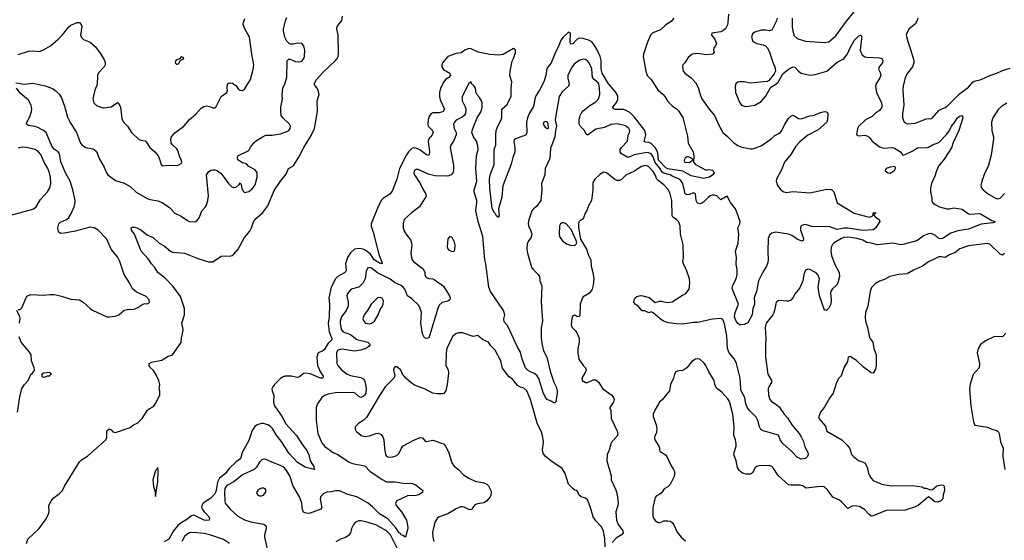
# Model space of a CAD drawing. Header units: inches. Extents: x 1473912 to 1647258, y 640388 to 773423.
# Tile 181 of 256: x 1563186 to 1572488, y 681120 to 686036. Entities that reach past the tile are written whole.
import ezdxf

# ---------------------------------------------------------------- set-up
doc = ezdxf.new("R2010")
doc.units = ezdxf.units.IN
doc.header["$MEASUREMENT"] = 0
doc.layers.add('B5668', color=7, linetype='Continuous')
doc.layers.add('B5678', color=7, linetype='Continuous')

msp = doc.modelspace()

# ---------------------------------------------------------------- linework, layer by layer
at = {"layer": 'B5668', "color": 5}
for points, elevation in [([(1563150, 685439.1), (1563230, 685428), (1563310, 685435.8), (1563430.4, 685410.4), (1563502, 685382), (1563530, 685362), (1563562, 685330), (1563579.6, 685299.6), (1563610, 685218.8), (1563636.5, 685116.5), (1563664.1, 685064.1), (1563724, 684970), (1563759.6, 684870), (1563775.8, 684850), (1563809.5, 684830.5), (1563876.5, 684816.5), (1563890.3, 684810.3), (1563910, 684790.7), (1563939.3, 684719.3), (1563982.5, 684642.5), (1564004.4, 684590), (1564019.1, 684570), (1564090, 684518.7), (1564173.1, 684493.1), (1564230, 684461.6), (1564286.7, 684406.7), (1564390, 684349.1), (1564417, 684337), (1564490, 684325.8), (1564530.4, 684310), (1564602.3, 684262.3), (1564650, 684208.8), (1564710, 684181.3), (1564770, 684139.5), (1564790, 684130.4), (1564832.7, 684127.3), (1564850, 684130.5), (1564861.3, 684138.7), (1564882.9, 684170), (1564906.6, 684230), (1564942.7, 684270), (1564950, 684284.7), (1564963.6, 684330), (1564968.3, 684371.7), (1564952, 684570), (1564970, 684600.7), (1564990, 684614), (1565010, 684617.3), (1565030, 684619.1), (1565050, 684613.4), (1565090, 684584), (1565157.1, 684490), (1565190, 684457.1), (1565210, 684450.4), (1565230, 684454.9), (1565259.7, 684480.3), (1565270, 684496), (1565278, 684478), (1565283.8, 684443.8), (1565296.3, 684416.3), (1565310, 684405.7), (1565350, 684413.8), (1565382.2, 684437.8), (1565410, 684478), (1565430.8, 684550), (1565429.7, 684589.7), (1565410, 684619.3), (1565349, 684649), (1565330, 684675.3), (1565290, 684684), (1565250, 684708.7), (1565242, 684730), (1565248, 684750), (1565350, 684802), (1565366.3, 684833.7), (1565402, 684878), (1565423.2, 684896.8), (1565485.8, 684934.2), (1565510, 684945.5), (1565570, 684945.7), (1565650, 684957.6), (1565710, 684979.5), (1565728.7, 684991.3), (1565742, 685010), (1565744.7, 685030), (1565734, 685050), (1565671.6, 685110), (1565657, 685130), (1565653.9, 685173.9), (1565654.2, 685210), (1565668.4, 685288.4), (1565666, 685330), (1565671.1, 685388.9), (1565690, 685430.8), (1565708, 685490), (1565712.5, 685647.5), (1565730, 685666.8), (1565790, 685642.4), (1565830, 685639.3), (1565850, 685645.5), (1565869.4, 685670), (1565876.2, 685690), (1565878.7, 685750), (1565871.5, 685790), (1565852.7, 685810), (1565810, 685813.3), (1565770, 685805.1), (1565745.6, 685805.6), (1565730, 685812.7), (1565710, 685833.2), (1565692, 685870), (1565678, 685930), (1565678, 685950), (1565695.6, 686024.4), (1565710, 686056)], 740), ([(1563170, 685709.1), (1563270, 685739.3), (1563310, 685741.3), (1563370, 685736.5), (1563410, 685750.2), (1563475.4, 685790), (1563550, 685853.6), (1563590, 685893.6), (1563649.9, 685970.1), (1563670, 685986), (1563730, 686010.4), (1563751, 686010), (1563767.7, 685990), (1563771.7, 685971.7), (1563761.6, 685890), (1563768.4, 685868.4), (1563788.5, 685848.5), (1563850, 685824.4), (1563900.7, 685780.7), (1563952.4, 685710), (1563986.8, 685650), (1563992, 685630), (1563992, 685610), (1563984.7, 685590), (1563930, 685533.2), (1563920.7, 685510), (1563916.7, 685423.3), (1563896.3, 685370), (1563878, 685290), (1563885.5, 685250), (1563910, 685225.5), (1563970, 685203.8), (1563983.1, 685203.1), (1564050, 685212.4), (1564110, 685253.4), (1564123.4, 685243.4), (1564138.7, 685210), (1564150, 685104.7), (1564168, 685070), (1564205.5, 685030), (1564243, 684970), (1564308.7, 684908.7), (1564330, 684899.1), (1564370, 684893.4), (1564381.7, 684881.7), (1564415.5, 684830), (1564463, 684790), (1564493.4, 684750), (1564504.9, 684730), (1564522.8, 684670), (1564530, 684658), (1564536, 684656), (1564590, 684662.8), (1564670, 684660.5), (1564690, 684664.9), (1564710, 684678.8), (1564716.2, 684690), (1564714, 684710), (1564698.7, 684738.7), (1564679.7, 684799.7), (1564670, 684816), (1564632.7, 684850), (1564618, 684870), (1564612.3, 684910), (1564619.5, 684930), (1564651.4, 684968.6), (1564738, 685030), (1564790, 685094), (1564850, 685144), (1564898.9, 685201.1), (1564924.2, 685215.8), (1564950, 685222.4), (1564978, 685218), (1565010, 685203.8), (1565030, 685204.9), (1565037.2, 685210), (1565089.5, 685310.5), (1565142, 685350), (1565149, 685370), (1565145.2, 685390), (1565149, 685430), (1565162, 685438), (1565170, 685441), (1565195.9, 685435.9), (1565230, 685411), (1565250, 685384.7), (1565270, 685371), (1565290, 685366.8), (1565310, 685381), (1565367.8, 685470), (1565392.7, 685567.3), (1565399.2, 685610), (1565378, 685710), (1565356, 685870), (1565311.6, 685950), (1565298.4, 685990), (1565299.5, 686010), (1565313.4, 686046.6)], 760), ([(1563249.1, 681090.9), (1563264, 681130), (1563370, 681231.3), (1563436.2, 681323.8), (1563459, 681370), (1563464, 681390), (1563462, 681450), (1563484.7, 681495.3), (1563502, 681518), (1563560.2, 681559.8), (1563588.7, 681590), (1563608.7, 681630), (1563750, 681861), (1563770, 681878.8), (1563826.8, 681913.2), (1563998, 682070), (1564008.4, 682091.6), (1564010, 682154), (1564030, 682174), (1564050, 682162), (1564064.7, 682144.7), (1564090, 682138), (1564230, 682186), (1564262, 682210), (1564302, 682230), (1564342, 682270), (1564394, 682350), (1564410, 682362.8), (1564450, 682382), (1564470, 682412), (1564509, 682490), (1564508.9, 682528.9), (1564502, 682550), (1564508.7, 682590), (1564499, 682630), (1564477.5, 682677.5), (1564450, 682722), (1564415.5, 682755.5), (1564408.7, 682770), (1564408, 682790), (1564430, 682800.7), (1564530, 682820.7), (1564590, 682858), (1564628.9, 682871.1), (1564712.1, 682987.9), (1564713.2, 683030), (1564725.2, 683070), (1564729, 683110), (1564718, 683170), (1564743.7, 683250), (1564743.6, 683310), (1564703.8, 683423.8), (1564637, 683517), (1564557.7, 683597.7), (1564490.9, 683650), (1564459.5, 683699.5), (1564430, 683731.6), (1564399.1, 683779.1), (1564332.3, 683850), (1564271.3, 684011.3), (1564242.7, 684050), (1564239, 684070), (1564250, 684076.3), (1564270, 684078), (1564292.2, 684072.2), (1564330.4, 684050.4), (1564390, 684004.7), (1564450, 683974.8), (1564504.9, 683924.9), (1564550, 683900.5), (1564610, 683850.7), (1564630, 683842), (1564742, 683830), (1564870, 683780.4), (1564970, 683750.7), (1565010, 683750.8), (1565090, 683802.8), (1565130, 683806.4), (1565170, 683802), (1565191.8, 683808.2), (1565210, 683821.6), (1565249.5, 683870), (1565310, 683980.7), (1565360.1, 684039.9), (1565376.3, 684070), (1565393.3, 684126.7), (1565407.3, 684150), (1565483.9, 684216.1), (1565530, 684278), (1565590, 684423), (1565650, 684510.7), (1565703.6, 684576.4), (1565724.5, 684630), (1565767.7, 684652.3), (1565776.9, 684663.1), (1565822.4, 684737.6), (1565870, 684830.6), (1565938.7, 684941.3), (1565971.8, 685010), (1565998, 685170), (1565994.5, 685270), (1566014, 685330), (1566006.6, 685370), (1565993.3, 685393.3), (1565974, 685414), (1565968, 685430), (1565990, 685471.6), (1566050, 685537.8), (1566168.4, 685650), (1566184.7, 685670), (1566193.7, 685690), (1566196.9, 685716.9), (1566193.3, 685890), (1566182, 685950), (1566186.5, 685973.5), (1566229.3, 686030), (1566236, 686070)], 720), ([(1569364, 686050), (1569339.9, 686020.1), (1569290, 685987), (1569238.7, 685941.3), (1569168.2, 685911.8), (1569145.5, 685890), (1569115.2, 685824.8), (1569078, 685710), (1569076.3, 685690), (1569100.4, 685550), (1569114.9, 685510), (1569150, 685470.4), (1569213.8, 685373.8), (1569263.8, 685330), (1569281.6, 685310), (1569310, 685264), (1569350, 685222.8), (1569390, 685196), (1569410, 685176), (1569450, 685111.3), (1569496.1, 684936.1), (1569502.4, 684870), (1569546.8, 684790), (1569554, 684750), (1569551.3, 684690), (1569570, 684667.3), (1569670, 684616), (1569690, 684620.7), (1569730, 684615.8), (1569737.1, 684610), (1569745.5, 684590), (1569732.4, 684570), (1569703.8, 684550), (1569650, 684537.3), (1569530, 684561.6), (1569450, 684604.3), (1569310, 684627.3), (1569290, 684637.5), (1569222.1, 684710), (1569214.3, 684774.3), (1569205, 684805), (1569189.2, 684829.2), (1569150, 684867), (1569130, 684877.8), (1569100.2, 684880.2), (1569086.4, 684886.4), (1569099.9, 684950), (1569091.5, 684990), (1568995.1, 685115.1), (1568950, 685158.8), (1568910, 685182.5), (1568890, 685187.1), (1568810, 685188), (1568795.3, 685195.3), (1568789.7, 685210), (1568824.2, 685255.8), (1568836.9, 685283.1), (1568836.6, 685316.6), (1568815.8, 685355.8), (1568749.7, 685429.7), (1568689.9, 685530), (1568678.7, 685570), (1568678.9, 685650), (1568670.3, 685690), (1568638.1, 685758.1), (1568610, 685801.8), (1568590, 685825.8), (1568570, 685840.2), (1568510, 685857.5), (1568470, 685862.9), (1568449.2, 685850.8), (1568410, 685809.1), (1568390, 685805.6), (1568386.2, 685826.2), (1568388.4, 685908.4), (1568370, 685917.2), (1568320.3, 685870), (1568298, 685842), (1568276.4, 685783.6), (1568250, 685734.5), (1568205.5, 685630), (1568165, 685575), (1568155.3, 685510), (1568136.1, 685450), (1568096.5, 685370), (1568062, 685318), (1568051.9, 685290), (1568044.5, 685230), (1568037.2, 685210), (1568002.4, 685157.6), (1567983, 685110), (1567973.9, 685070), (1567976.2, 684970), (1567970.3, 684950), (1567950, 684938.5), (1567868.3, 684911.7), (1567856.8, 684903.2), (1567853, 684887), (1567864.2, 684830), (1567862.9, 684790), (1567844.1, 684735.9), (1567830, 684672.7), (1567751.3, 684468.7), (1567741.2, 684358.8), (1567710.5, 684250), (1567716.3, 684190), (1567710, 684168), (1567690, 684184), (1567681.4, 684201.4), (1567670, 684212.3), (1567650, 684253.2), (1567626.5, 684446.5), (1567624.6, 684530), (1567629.9, 684570.1), (1567667.8, 684670), (1567669.1, 684810), (1567684.3, 684855.7), (1567682.6, 684950), (1567687.9, 684990), (1567702.3, 685030), (1567735.8, 685090), (1567740.3, 685110), (1567741.6, 685190), (1567790, 685236.5), (1567830, 685314.8), (1567829.1, 685390), (1567835.2, 685450), (1567817.7, 685510), (1567818.6, 685550), (1567836.7, 685643.3), (1567850.4, 685670), (1567870, 685727.7), (1567871.1, 685751.1), (1567850, 685763.7), (1567753.3, 685706.7), (1567710, 685700.8), (1567627, 685707), (1567517, 685730), (1567450, 685761.9), (1567430, 685763), (1567390.3, 685750), (1567355.1, 685724.9), (1567310, 685716), (1567230, 685688.2), (1567180.5, 685630), (1567173, 685610), (1567174, 685590), (1567190, 685566.4), (1567250, 685532.1), (1567254.5, 685510), (1567239.6, 685490), (1567209.1, 685470), (1567191.8, 685448.2), (1567160.1, 685390), (1567152.1, 685350), (1567151.5, 685310), (1567158.3, 685278.3), (1567198, 685190), (1567186, 685170), (1567170, 685162.5), (1567150, 685158), (1567090, 685156.5), (1567070, 685147.1), (1567050, 685116.4), (1567043.7, 685090), (1567041.1, 685050), (1567046.2, 685030), (1567085.3, 684990), (1567092.6, 684970), (1567083.6, 684950), (1567050.2, 684910), (1567043.8, 684890), (1567056.2, 684790), (1567055.5, 684764.5), (1567050, 684755.1), (1567030, 684759.1), (1566966.9, 684806.9), (1566930, 684824.1), (1566910, 684825.6), (1566890, 684818.4), (1566858.8, 684790), (1566838.9, 684761.1), (1566773, 684630), (1566749.3, 684530.7), (1566703.6, 684416.4), (1566683.7, 684390), (1566621.3, 684350), (1566601.5, 684330), (1566564.5, 684255.5), (1566504.9, 684110), (1566505.9, 684085.9), (1566526.5, 684030), (1566581.1, 683810), (1566608, 683750), (1566610.5, 683730), (1566596, 683736), (1566590, 683734), (1566535.3, 683770), (1566500.9, 683820.9), (1566456.8, 683856.8), (1566430, 683867.8), (1566390, 683876.4), (1566350, 683869.8), (1566310, 683835.8), (1566282, 683790), (1566263.9, 683730), (1566270.3, 683670), (1566264.7, 683655.3), (1566255.2, 683644.8), (1566190, 683611), (1566170.3, 683590), (1566129.5, 683510), (1566107.6, 683410), (1566111.1, 683348.9), (1566109, 683230), (1566100.6, 683170), (1566110.8, 683090), (1566134.2, 683025.8), (1566130.3, 683010), (1566099.1, 682980.9), (1566061.3, 682918.7), (1566050, 682907.9), (1566005.5, 682890), (1565993.1, 682850), (1566000.3, 682770), (1566027.7, 682707.7), (1566051.7, 682670), (1566050.7, 682650), (1566028.2, 682651.8), (1565930, 682691.3), (1565890, 682699.8), (1565865.4, 682694.6), (1565830, 682662.6), (1565810, 682656), (1565750, 682669.7), (1565690, 682668.7), (1565670, 682662), (1565650, 682647.2), (1565592.6, 682590), (1565576.1, 682570), (1565567.5, 682550), (1565569.4, 682530), (1565586, 682490), (1565583.4, 682423.4), (1565591.9, 682390), (1565665.3, 682285.3), (1565701, 682221), (1565727.2, 682187.2), (1565801.3, 682110), (1565850.2, 682030.2), (1565896, 681970), (1565916.4, 681930), (1565930.5, 681870), (1565966.8, 681810), (1565964.7, 681804.7), (1565972, 681790), (1565890, 681806.6), (1565810, 681855.4), (1565730, 681938.5), (1565656.5, 682056.5), (1565610, 682117), (1565574.7, 682174.7), (1565554.2, 682194.2), (1565530, 682209.9), (1565490, 682222.5), (1565470, 682222.8), (1565430, 682211.7), (1565406.3, 682193.7), (1565382.1, 682157.9), (1565350, 682063.7), (1565286.8, 681950), (1565273.2, 681890), (1565230, 681859.9), (1565163.6, 681796.4), (1565129.4, 681750), (1565074.1, 681705.9), (1565055.8, 681670), (1565041.4, 681590), (1565030, 681558.7), (1564990, 681517.3), (1564917.8, 681470), (1564905.5, 681450), (1564904.7, 681430), (1564913.5, 681410), (1564928.4, 681388.4), (1564966.5, 681350), (1564978.9, 681330), (1564977.3, 681310), (1564953.9, 681306.1), (1564930, 681310.9), (1564830, 681356.1), (1564810, 681351.9), (1564764.2, 681315.8), (1564710, 681283.6), (1564681, 681259), (1564639.4, 681210), (1564594, 681130), (1564550, 681105.4)], 720), ([(1569880.9, 686090), (1569875.4, 686010), (1569871.5, 685988.5), (1569854.4, 685950), (1569830, 685929.8), (1569810, 685922.7), (1569726, 685910), (1569720.7, 685890), (1569752.7, 685852.7), (1569768.5, 685810), (1569759.5, 685790), (1569743, 685770), (1569739.1, 685750), (1569746.8, 685730), (1569739.9, 685720.1), (1569730, 685709.8), (1569670, 685704.5), (1569590, 685715.6), (1569539.1, 685710), (1569500.9, 685679.1), (1569471, 685630), (1569450.7, 685609.3), (1569447.3, 685590), (1569454.4, 685550), (1569470.4, 685530), (1569530, 685487), (1569570, 685443), (1569595.3, 685395.3), (1569613.4, 685330), (1569631.3, 685290), (1569700.3, 685190), (1569748.8, 685130), (1569790, 685040.3), (1569830, 684970.4), (1569870, 684937.6), (1569930, 684875.6), (1569970, 684847.9), (1570000, 684836.7)], 740), ([(1570000, 683154.9), (1569990, 683154.5), (1569970, 683166.8), (1569953, 683190), (1569939.4, 683230), (1569943.4, 683270), (1569975.4, 683350), (1569918, 683498), (1569923.5, 683530), (1569952.9, 683590), (1569962.9, 683630), (1569963.5, 683670), (1569954.5, 683730), (1569957.2, 683790), (1569948.3, 683850), (1569973.4, 683926.6), (1569981.1, 684010), (1569971.6, 684070), (1569987.8, 684110), (1569990.9, 684130), (1569964.7, 684210), (1569946.9, 684250), (1569902, 684310), (1569870, 684369), (1569810, 684336.2), (1569771.4, 684371.4), (1569750, 684379.8), (1569730, 684379.3), (1569710, 684372.5), (1569690, 684358.4), (1569650, 684317.6), (1569630, 684303.5), (1569610, 684298), (1569590, 684305.1), (1569575.6, 684330), (1569570, 684391.8), (1569550, 684401.7), (1569510, 684386.2), (1569490, 684383.1), (1569473, 684393), (1569450, 684489.7), (1569430, 684519.4), (1569410, 684535), (1569356.7, 684556.7), (1569330, 684572.7), (1569270, 684586.1), (1569256.4, 684596.4), (1569234, 684634), (1569187.8, 684687.8), (1569170, 684739.8), (1569158.6, 684758.6), (1569150, 684769.3), (1569130, 684779.9), (1569110, 684782), (1568990, 684759.7), (1568950, 684740.2), (1568930, 684735.4), (1568870.5, 684770.5), (1568857.8, 684790), (1568859.6, 684810), (1568870, 684830.9), (1568929, 684890), (1568934.2, 684945.8), (1568946, 684970), (1568949.7, 684990), (1568940.4, 685010), (1568910, 685034.2), (1568830, 685051.4), (1568770, 685047.6), (1568710, 685018.7), (1568630, 685001.1), (1568550, 684946), (1568536.2, 684956.2), (1568521.5, 684990), (1568480.3, 685030), (1568469.9, 685049.9), (1568472.5, 685090), (1568481.7, 685130), (1568489.9, 685150.1), (1568510, 685174.2), (1568573.1, 685226.9), (1568630, 685262), (1568654.2, 685290), (1568666.6, 685330), (1568662.9, 685390), (1568656, 685430), (1568650, 685441.1), (1568611.5, 685471.5), (1568597.5, 685490), (1568590, 685573.2), (1568570, 685624.2), (1568550, 685647.6), (1568530, 685658.9), (1568510, 685662.6), (1568470, 685649.7), (1568424.5, 685615.5), (1568397.8, 685582.2), (1568364.5, 685510), (1568363.9, 685483.9), (1568377.3, 685430), (1568370.2, 685410), (1568310, 685356), (1568283.8, 685310), (1568249.4, 685130), (1568245.9, 685090), (1568255.9, 685030), (1568247, 684990), (1568242, 684930), (1568199, 684821), (1568193, 684727), (1568150.3, 684630), (1568146, 684570), (1568114.9, 684490), (1568119.6, 684430), (1568110.2, 684329.8), (1568068.7, 684271.3), (1568039.1, 684250), (1568023.7, 684230), (1567994.2, 684145.8), (1567988.3, 684111.7), (1567992.2, 684090), (1568012, 684050), (1568023.5, 684010), (1568018.5, 683981.5), (1567990, 683941.6), (1567981.1, 683918.9), (1567977.5, 683870), (1567982, 683830), (1568020.7, 683700.7), (1568037.2, 683677.2), (1568084.9, 683630), (1568095.5, 683610), (1568098.4, 683570), (1568116.4, 683530), (1568119.5, 683510), (1568112.7, 683372.7), (1568123.6, 683190), (1568113.7, 683126.3), (1568111.6, 683031.6), (1568118, 682978), (1568134, 682910), (1568167.2, 682850), (1568198, 682718), (1568231.8, 682611.8), (1568252.7, 682570), (1568263, 682530), (1568264, 682510), (1568250, 682426), (1568242, 682418), (1568230, 682417.2), (1568211.9, 682431.9), (1568170, 682449.6), (1568150, 682476), (1568130, 682517.2), (1568088.8, 682648.8), (1568074.6, 682674.6), (1568052.6, 682692.6), (1568010, 682709.8), (1567990, 682723.4), (1567964.4, 682750), (1567932.5, 682830), (1567917.3, 682897.3), (1567886.6, 682950), (1567804.1, 683130), (1567791.9, 683150), (1567762.1, 683182.1), (1567760.6, 683210), (1567768.4, 683250), (1567757.9, 683290), (1567634, 683470), (1567617.5, 683510), (1567590.5, 683730), (1567581.5, 683770), (1567562.5, 683990), (1567516.8, 684130), (1567494.5, 684230), (1567504.8, 684310), (1567503.1, 684330), (1567478, 684410), (1567479.7, 684430), (1567506, 684510), (1567496, 684630), (1567502.7, 684750), (1567517.1, 684810), (1567515.1, 684844.9), (1567502.7, 684890), (1567474, 684930), (1567456, 684970), (1567465.1, 685010), (1567507.8, 685110), (1567544.7, 685170), (1567554.3, 685210), (1567554.7, 685250), (1567549.5, 685270), (1567530, 685301.2), (1567503.7, 685330), (1567494, 685354), (1567491.5, 685390), (1567479.3, 685410), (1567455.3, 685435.3), (1567450, 685448.7), (1567430, 685435.3), (1567364.9, 685310), (1567366.4, 685270), (1567393.7, 685213.7), (1567399.6, 685190), (1567396.5, 685150), (1567386.5, 685133.5), (1567365.1, 685114.9), (1567310, 685086.6), (1567293.4, 685070), (1567284.7, 685050), (1567289, 685010), (1567308.5, 684970), (1567310.7, 684950), (1567283.1, 684890), (1567258.4, 684850), (1567252.2, 684830), (1567284.1, 684664.1), (1567285, 684615), (1567278.6, 684590), (1567263.1, 684570), (1567230, 684559.4), (1567110, 684563.2), (1567054.2, 684574.2), (1566950, 684622.6), (1566930, 684623), (1566912.7, 684610), (1566909.1, 684590), (1566914.6, 684570), (1566970.2, 684490.2), (1566988.2, 684448.2), (1567021.6, 684390), (1567025.5, 684370), (1566963.8, 684270), (1566886.4, 684213.6), (1566819.5, 684150), (1566809, 684111), (1566809, 684070), (1566818.6, 684038.6), (1566832.8, 684012.8), (1566877.3, 683957.3), (1566887.2, 683930), (1566889, 683910), (1566880.8, 683830), (1566886, 683790), (1566894.9, 683770), (1566909.3, 683749.3), (1566987, 683690), (1567004.9, 683670), (1567012.7, 683650), (1567013, 683630), (1567020.5, 683610), (1567030, 683601.6), (1567050, 683592.7), (1567087.6, 683587.6), (1567101.5, 683581.5), (1567190, 683520.3), (1567245.3, 683430), (1567252, 683410), (1567248.3, 683391.7), (1567230, 683379.6), (1567175.5, 683364.5), (1567150, 683340.5), (1567136.5, 683310), (1567057.6, 683050), (1567050, 683033.2), (1567030, 683025.2), (1567010, 683033.2), (1566989.7, 683070), (1566976.4, 683170), (1566983.2, 683270), (1566970.6, 683310), (1566956.3, 683336.3), (1566890, 683400.6), (1566849, 683429), (1566823, 683490), (1566810, 683509.8), (1566790, 683525.7), (1566732.2, 683552.2), (1566684.6, 683584.6), (1566565.6, 683645.6), (1566510, 683690.7), (1566490, 683694.7), (1566471.7, 683688.3), (1566458.7, 683661.3), (1566449.4, 683590), (1566430.2, 683550), (1566388.7, 683511.3), (1566317, 683490), (1566281.7, 683450), (1566277.8, 683430), (1566287.9, 683367.9), (1566289, 683330), (1566271.4, 683290), (1566225.7, 683230), (1566213.7, 683190), (1566213.8, 683170), (1566223.8, 683110), (1566242.6, 683090), (1566310, 683063.7), (1566370, 683015.9), (1566474.8, 682990), (1566495.8, 682970), (1566482.6, 682950), (1566456.5, 682930), (1566410, 682914), (1566347.1, 682907.1), (1566250, 682923.2), (1566215.8, 682924.2), (1566187, 682913), (1566177.6, 682890), (1566183.1, 682790), (1566190.3, 682770), (1566224.9, 682730), (1566280.3, 682690), (1566310, 682675.2), (1566410, 682656.6), (1566430, 682646.2), (1566444.1, 682630), (1566450.9, 682610), (1566458.2, 682550), (1566454.3, 682510), (1566443.6, 682490), (1566430, 682477.2), (1566410, 682469.8), (1566390, 682478.9), (1566355.8, 682510), (1566330, 682516.8), (1566168.8, 682511.2), (1566099.1, 682500.9), (1566070.5, 682490), (1566040.4, 682470), (1565998, 682410), (1565985.5, 682374.5), (1565987.1, 682252.9), (1566001.2, 682130), (1566041.7, 682041.7), (1566070, 682005), (1566147.4, 681950), (1566190.8, 681930.8), (1566298.1, 681858.1), (1566330, 681846), (1566427.4, 681827.4), (1566450, 681819.3), (1566492.6, 681772.6), (1566610, 681694.3), (1566650, 681672.9), (1566732.3, 681672.3), (1566810, 681660.3), (1566895.3, 681655.3), (1566930, 681640.5), (1566994, 681590), (1566990.7, 681570), (1566958, 681550), (1566930, 681543.6), (1566850, 681539.3), (1566748.8, 681491.2), (1566736, 681470), (1566743.1, 681450), (1566794, 681390), (1566838.9, 681310), (1566850, 681262), (1566852, 681230), (1566831.3, 681150), (1566806.6, 681166.6), (1566790, 681172), (1566782.8, 681182.8), (1566770, 681189.8), (1566737.8, 681237.8), (1566662.4, 681322.4), (1566585.3, 681370), (1566517.4, 681437.4), (1566477.3, 681470), (1566370, 681530.9), (1566276.8, 681556.8), (1566210, 681586.3), (1566172, 681588), (1566130, 681577.7), (1566086.4, 681573.6), (1566057.5, 681562.5), (1566030, 681533.6), (1566024.2, 681510), (1566038.3, 681441.7), (1566038.7, 681430), (1566030, 681415.1), (1565930, 681375.8), (1565910, 681372.6), (1565878.8, 681378.8), (1565867, 681387), (1565856.8, 681410), (1565849.8, 681470), (1565830, 681531.8), (1565770.6, 681630.6), (1565738.2, 681730), (1565701.1, 681790), (1565681.7, 681810), (1565650, 681827.8), (1565582.7, 681850), (1565510, 681882.9), (1565490, 681885.1), (1565470, 681878), (1565450, 681858.4), (1565422.3, 681810), (1565401.3, 681790), (1565290, 681739.4), (1565210, 681672.6), (1565142.3, 681637.7), (1565123.9, 681610), (1565119.2, 681570), (1565122.3, 681490), (1565127.2, 681470), (1565172.6, 681412.6), (1565246.7, 681346.7), (1565310, 681313.8), (1565370, 681294.7), (1565492.3, 681272.3), (1565514.9, 681254.9), (1565514, 681230), (1565497.4, 681170), (1565497.4, 681150), (1565530.3, 681009.7)], 740), ([(1570000, 685449.2), (1569990, 685449.6), (1569970, 685445.1), (1569950, 685432), (1569943.7, 685410), (1569948.8, 685348.8), (1569990, 685251.3), (1570000, 685238)], 760), ([(1563170, 683298.8), (1563190, 683301), (1563205.6, 683314.4), (1563253.6, 683426.4), (1563290, 683441), (1563410, 683434), (1563470, 683442), (1563510, 683440.4), (1563568.5, 683428.5), (1563670, 683398), (1563750, 683390.3), (1563786.8, 683370), (1563850.5, 683310), (1563873.7, 683293.7), (1564009.4, 683230.6), (1564030, 683228.9), (1564090, 683236.4), (1564121.2, 683250), (1564169, 683290), (1564210, 683301.6), (1564250, 683300.4), (1564274.9, 683305.1), (1564302.4, 683317.6), (1564350, 683351), (1564370, 683356), (1564390, 683352), (1564413.6, 683366.4), (1564408.7, 683390), (1564381.5, 683421.5), (1564290, 683464.5), (1564250, 683496), (1564223.5, 683550), (1564171.4, 683631.4), (1564131.3, 683751.3), (1564110, 683795.6), (1564050.7, 683870.7), (1564010, 683962.9), (1563925.6, 684050), (1563890, 684070.7), (1563850, 684075.7), (1563710, 684037.7), (1563610, 684020.2), (1563570, 684018), (1563552.1, 684032.1), (1563544.7, 684070), (1563556.8, 684110), (1563570, 684125.2), (1563628, 684150), (1563650.9, 684169.1), (1563670, 684201.3), (1563700.3, 684270), (1563706.7, 684293.3), (1563709, 684330), (1563687.4, 684430), (1563661.1, 684510), (1563618.1, 684590), (1563575.3, 684695.3), (1563562.7, 684770), (1563549.1, 684789.1), (1563510, 684814.3), (1563490, 684840.5), (1563434.5, 684970), (1563410, 684989.9), (1563350, 685020.3), (1563330, 685028.8), (1563270, 685037), (1563249.6, 685049.6), (1563252, 685070), (1563281, 685119), (1563297.6, 685170), (1563299.8, 685190), (1563293.7, 685230), (1563270, 685277.6), (1563190, 685342), (1563154.7, 685390)], 740), ([(1563090, 684187.2), (1563297.6, 684242.4), (1563316.2, 684250), (1563342, 684270), (1563382, 684338), (1563450, 684410.5), (1563470.8, 684449.2), (1563478.5, 684490), (1563476.8, 684550), (1563467.8, 684590), (1563450.8, 684630), (1563416.4, 684690), (1563384.7, 684764.7), (1563362.4, 684790), (1563330.7, 684810.7), (1563250, 684829.7), (1563210, 684831), (1563170, 684822)], 760), ([(1570000, 682541.5), (1569997, 682550), (1569992.2, 682652.2), (1569958.6, 682790), (1569939.8, 682830), (1569889.8, 682890), (1569872.4, 682930), (1569866.2, 683050), (1569844.9, 683164.9), (1569830, 683206), (1569810, 683215.1), (1569730, 683207.8), (1569590, 683175.6), (1569550, 683175.4), (1569450, 683161.5), (1569390, 683162.7), (1569314.2, 683174.2), (1569269, 683190), (1569235.3, 683210), (1569170, 683268), (1569150, 683278), (1569130, 683268.7), (1569090, 683286), (1569067.3, 683287.3), (1569028.7, 683330), (1569001.2, 683350), (1568987.9, 683367.9), (1568989.3, 683390), (1568999, 683410), (1569017.5, 683422.5), (1569049.6, 683430.4), (1569072, 683430), (1569131.9, 683411.9), (1569190, 683364.7), (1569230, 683378.8), (1569250, 683378.8), (1569270.5, 683370.5), (1569306, 683366), (1569349.6, 683370.4), (1569446.5, 683433.5), (1569479, 683450), (1569509.3, 683490), (1569516, 683550), (1569512.3, 683590), (1569483.7, 683670), (1569456.2, 683730), (1569452, 683750), (1569456.2, 683790), (1569454.3, 683910), (1569429.8, 684010), (1569424.4, 684090), (1569410, 684131.6), (1569390.7, 684150.7), (1569357.6, 684170), (1569350, 684185.2), (1569346.6, 684330), (1569330.5, 684390.5), (1569312, 684432), (1569270, 684477.6), (1569217, 684517), (1569206.3, 684530), (1569190, 684571.1), (1569170, 684602), (1569130, 684647.1), (1569110, 684657.3), (1569090, 684658.7), (1569053.4, 684646.6), (1568994, 684606), (1568912.1, 684567.9), (1568871.8, 684528.2), (1568850, 684516.8), (1568830, 684518.6), (1568808, 684528), (1568730, 684591.6), (1568704.4, 684595.6), (1568666.1, 684573.9), (1568618.4, 684530), (1568605.7, 684510), (1568600.3, 684490), (1568599.5, 684430), (1568586.7, 684330), (1568560.5, 684279.5), (1568544.9, 684235.1), (1568528.4, 684210), (1568513.4, 684166.6), (1568500.7, 684150), (1568470, 684134.5), (1568463.8, 684110), (1568465.3, 684074.7), (1568483.4, 683963.4), (1568539.6, 683870), (1568557.6, 683817.6), (1568582, 683770), (1568584.9, 683710), (1568601.6, 683650), (1568610.4, 683590), (1568604.4, 683530), (1568594.4, 683490), (1568570, 683452.7), (1568510, 683419.6), (1568502, 683410), (1568481.6, 683350), (1568476.5, 683243.5), (1568470, 683229), (1568450, 683233.2), (1568430, 683245.2), (1568410, 683239), (1568404, 683230), (1568397.3, 683190), (1568396.3, 683150), (1568404.9, 683130), (1568437.2, 683097.2), (1568453, 683073), (1568470.4, 683030), (1568472, 682990), (1568457.6, 682930), (1568458.7, 682890), (1568468.4, 682830), (1568510, 682771), (1568531, 682750), (1568536, 682730), (1568531, 682710), (1568497.3, 682650), (1568498.8, 682630), (1568530, 682610.7), (1568550, 682610.6), (1568604.2, 682635.8), (1568630, 682634), (1568654.2, 682614.2), (1568694.6, 682550), (1568779.5, 682490), (1568794.9, 682470), (1568801.7, 682450), (1568795.6, 682424.4), (1568758.8, 682370), (1568770.7, 682350), (1568773.4, 682270), (1568831.2, 682151.2), (1568835.4, 682124.6), (1568830, 682104.5), (1568780.3, 682050), (1568768.9, 682030), (1568753.7, 681970), (1568737, 681930), (1568731.7, 681870), (1568772.7, 681730), (1568774, 681690), (1568818, 681598), (1568830.9, 681550.9), (1568840.1, 681470), (1568837.6, 681450), (1568816.5, 681390), (1568824, 681310), (1568839.5, 681270), (1568883.6, 681210), (1568886.3, 681190), (1568872, 681170), (1568820.6, 681139.4), (1568782.1, 681097.9)], 760), ([(1563183.7, 683170), (1563189.4, 683210), (1563187, 683230), (1563159, 683290)], 740), ([(1563164.4, 682330), (1563186.2, 682473.8), (1563205.6, 682554.4), (1563229.7, 682590.3), (1563265.2, 682630), (1563290, 682684.7), (1563305.2, 682694.8), (1563321.2, 682718.8), (1563325.2, 682730), (1563322.7, 682750), (1563295.9, 682815.9), (1563295.1, 682870), (1563277.7, 682897.7), (1563199.7, 682990), (1563179.8, 683039.8)], 740), ([(1568717.2, 681057.2), (1568714.7, 681130), (1568702.2, 681210), (1568679.8, 681250), (1568630, 681302.2), (1568602.7, 681342.7), (1568579.4, 681430), (1568550, 681502.7), (1568530, 681518.4), (1568489, 681530), (1568469.2, 681550), (1568459, 681579), (1568449, 681589), (1568430, 681594), (1568410, 681609.3), (1568369.5, 681650), (1568338.7, 681750), (1568310, 681798.4), (1568203.7, 681870), (1568150, 681916), (1568130, 681944), (1568125.7, 681970), (1568133.5, 682050), (1568125.8, 682110), (1568112.5, 682150), (1568076.8, 682216.8), (1568009.9, 682450), (1567977.8, 682530), (1567950, 682557.7), (1567909, 682570), (1567890, 682580.9), (1567841.4, 682641.4), (1567810, 682663.6), (1567790, 682685.1), (1567746.2, 682746.2), (1567730, 682816), (1567676.2, 682916.2), (1567637, 682957), (1567613.2, 682990), (1567556.6, 683016.6), (1567512.9, 683052.9), (1567470, 683046), (1567370, 683080.7), (1567330, 683079.5), (1567306, 683070), (1567274.4, 683045.6), (1567222.4, 682930), (1567213.4, 682890), (1567210.3, 682770), (1567232.6, 682730), (1567236.7, 682696.7), (1567224.4, 682590), (1567210.2, 682530), (1567190, 682502.4), (1567130, 682503.1), (1567090, 682510.7), (1567050, 682527.2), (1567010, 682550.6), (1566921.2, 682581.2), (1566885.4, 682605.4), (1566835.1, 682650), (1566803.7, 682690), (1566786, 682726), (1566762, 682750), (1566750, 682757.2), (1566730, 682757.2), (1566722.8, 682750), (1566716.3, 682730), (1566730.4, 682670), (1566720.3, 682650), (1566637.6, 682570), (1566590, 682498), (1566460.7, 682279.3), (1566430, 682251.5), (1566390, 682227), (1566356.3, 682190), (1566354, 682170), (1566364, 682150), (1566410.3, 682110.3), (1566450, 682100.9), (1566490, 682107.9), (1566550.8, 682129.2), (1566571.1, 682131.1), (1566599.8, 682119.8), (1566617, 682097), (1566625.4, 682070), (1566631.4, 681991.4), (1566643.1, 681930), (1566650, 681914.8), (1566670, 681904.4), (1566710, 681907), (1566750, 681921.3), (1566770, 681943), (1566793.3, 681990), (1566810, 682012), (1566910, 682066), (1566970, 682090.7), (1566990, 682086.8), (1567017.5, 682057.5), (1567030, 682054.4), (1567090, 682064.6), (1567190, 682030.4), (1567209, 682009), (1567236.7, 681956.7), (1567268.5, 681850), (1567290, 681819.1), (1567330, 681788.2), (1567377.3, 681737.3), (1567427.6, 681707.6), (1567490, 681678.9), (1567570, 681661.3), (1567599.3, 681650), (1567614.7, 681634.7), (1567635.8, 681590), (1567639.4, 681570), (1567635.4, 681544.6), (1567629.1, 681530), (1567596.9, 681490), (1567570, 681474), (1567510, 681462.8), (1567486.4, 681453.6), (1567465.3, 681430), (1567453.5, 681406.5), (1567430.4, 681409.6), (1567390, 681431.1), (1567370, 681436.9), (1567350, 681435.4), (1567310, 681417.2), (1567230, 681369.7), (1567150, 681340.9), (1567130, 681325.2), (1567108.8, 681291.2), (1567087.1, 681192.9), (1567087.9, 681150), (1567097.8, 681110)], 760), ([(1570000, 681766.2), (1569981.6, 681781.6), (1569967.3, 681807.3), (1569953.7, 681870), (1569933.5, 681930), (1569934.2, 681950), (1569953.5, 682010), (1569954, 682030), (1569947.7, 682067.7), (1569931.2, 682111.2), (1569934.5, 682190), (1569923.5, 682310), (1569891.8, 682430), (1569876.4, 682456.4), (1569819.5, 682519.5), (1569770, 682555.1), (1569754.3, 682590), (1569745.6, 682630), (1569695.1, 682710), (1569667.3, 682770), (1569652.1, 682792.1), (1569610, 682829.2), (1569590, 682832.7), (1569570, 682829.2), (1569536, 682810), (1569486.8, 682750), (1569461, 682730), (1569450, 682724.5), (1569410, 682721.6), (1569385.5, 682710), (1569372.7, 682690), (1569361.6, 682650), (1569334.4, 682590), (1569326, 682530), (1569254.6, 682445.4), (1569230, 682424), (1569185.5, 682350), (1569170.8, 682310.8), (1569170.4, 682290), (1569198.3, 682210), (1569203.9, 682176.1), (1569201.4, 682138.6), (1569196.3, 682123.7), (1569184.7, 682110), (1569182.8, 682090), (1569187.3, 682070), (1569224, 682010), (1569230.6, 681990), (1569230.8, 681970), (1569237.3, 681957.3), (1569288, 681928), (1569300.7, 681910), (1569337.3, 681830), (1569362, 681790), (1569370.4, 681770), (1569372.7, 681750), (1569370, 681722), (1569332.2, 681647.8), (1569310, 681626), (1569274.9, 681605.1), (1569250, 681569.5), (1569230, 681552), (1569201.7, 681538.3), (1569190, 681524), (1569168, 681430), (1569168.2, 681350), (1569174, 681330), (1569190, 681306), (1569210, 681291), (1569230, 681284.7), (1569270, 681302.8), (1569310, 681304), (1569330, 681300.7), (1569350, 681286.8), (1569366.2, 681266.2), (1569398, 681198), (1569436.3, 681150), (1569476.3, 681116.3)], 780), ([(1566798.6, 680950), (1566690, 681170.7), (1566650, 681209.8), (1566550, 681266.6), (1566455.3, 681295.3), (1566410, 681303.5), (1566390, 681302.7), (1566359.3, 681290), (1566338, 681270), (1566320.8, 681230), (1566310, 681189.4), (1566293.3, 681166.7), (1566269.1, 681150.9), (1566216, 681130), (1566173.8, 681106.2)], 760), ([(1565168.9, 681090), (1565110, 681126.5), (1564990, 681168.7), (1564930, 681183.4), (1564830, 681193.9), (1564790, 681189.1), (1564763.8, 681176.2), (1564743.2, 681156.8), (1564716.8, 681110)], 740)]:
    msp.add_lwpolyline(points, dxfattribs=dict(at, elevation=elevation))
for points, elevation in [([(1564710, 685686), (1564694, 685666), (1564670, 685658), (1564662, 685650), (1564654, 685630), (1564670, 685614), (1564690, 685622), (1564706, 685654), (1564730, 685662), (1564738, 685670), (1564730, 685678)], 780), ([(1568150, 685076.2), (1568138.8, 685070), (1568130.7, 685050), (1568150, 685020.7), (1568170, 685007.7), (1568178, 685010), (1568180.4, 685019.6), (1568179.5, 685050), (1568170, 685072)], 740), ([(1569490, 684741.2), (1569471.3, 684730), (1569462.8, 684710), (1569466.8, 684690), (1569510, 684687.7), (1569546, 684710), (1569542, 684722), (1569516.5, 684736.5), (1569500.2, 684740.2)], 720), ([(1568330, 684119.1), (1568310, 684116.9), (1568296.3, 684110), (1568286.5, 684090), (1568282.5, 684010), (1568286.2, 683990), (1568297.2, 683970), (1568310, 683951.7), (1568350, 683919.3), (1568390, 683907.3), (1568430, 683904.9), (1568443, 683917), (1568447.8, 683930), (1568443.9, 683950), (1568394.2, 684054.2), (1568349.4, 684110)], 760), ([(1567250, 683988.7), (1567230, 683966), (1567223.8, 683890), (1567230, 683871.3), (1567240.9, 683860.9), (1567270, 683848.2), (1567290, 683851), (1567298, 683862), (1567300.9, 683910), (1567293.8, 683933.8), (1567270, 683978)], 760), ([(1566590, 683412.3), (1566566.8, 683410), (1566506.4, 683350), (1566471.3, 683288.7), (1566440.3, 683250), (1566428.9, 683210), (1566435.8, 683190), (1566451.8, 683171.8), (1566490, 683165.5), (1566510, 683170.3), (1566538.9, 683190), (1566573.5, 683250), (1566595.2, 683304.8), (1566610, 683324.9), (1566620.5, 683350), (1566621.3, 683381.3), (1566610, 683406)], 760), ([(1563470, 682706), (1563410, 682698), (1563394, 682690), (1563394, 682670), (1563410, 682662), (1563430, 682664.7), (1563450, 682674), (1563470, 682674), (1563475.3, 682684.7), (1563486, 682690)], 740), ([(1564490, 681808), (1564485.5, 681794.5), (1564470, 681779), (1564444.7, 681690), (1564448.7, 681628.7), (1564462, 681590), (1564470, 681534), (1564490, 681674), (1564493.3, 681773.3)], 720), ([(1565491.3, 681611.3), (1565470, 681611.2), (1565450, 681603.7), (1565434, 681590), (1565424, 681570), (1565431, 681550), (1565450, 681539.1), (1565470, 681539.1), (1565490, 681547.7), (1565509.3, 681570), (1565515.1, 681590), (1565506, 681606)], 760)]:
    msp.add_lwpolyline(points, close=True, dxfattribs=dict(at, elevation=elevation))
at = {"layer": 'B5678', "color": 5}
for points, elevation in [([(1570482.9, 686050), (1570482.8, 685970), (1570489.2, 685929.2), (1570503.4, 685883.4), (1570530, 685858.4), (1570610, 685834.7), (1570790, 685820.3), (1570830, 685827.2), (1570895.1, 685884.9), (1570997.3, 686022.7), (1571069.1, 686110.9)], 780), ([(1570343.2, 686050), (1570335.1, 686024.9), (1570295.2, 685944.8), (1570290, 685938.3), (1570270, 685931), (1570230, 685938.3), (1570190, 685936.9), (1570130, 685919.3), (1570110, 685902), (1570100.7, 685870), (1570111, 685830), (1570150, 685810.6), (1570210, 685799.5), (1570230, 685788.5), (1570249.2, 685769.2), (1570269, 685730), (1570304.4, 685624.4), (1570320.4, 685590), (1570325.5, 685550), (1570313.8, 685526.2), (1570279.9, 685480.1), (1570261, 685459), (1570247.1, 685452.9), (1570090, 685436.2), (1570030, 685448), (1570000, 685449.2)], 760), ([(1571670.7, 686050), (1571665.5, 686030), (1571644.4, 685995.6), (1571590, 685949), (1571566.8, 685910), (1571560.7, 685890), (1571575.8, 685830), (1571605.8, 685745.8), (1571631.3, 685650), (1571632.3, 685630), (1571619.6, 685590), (1571573.6, 685530), (1571550.1, 685489.9), (1571531.3, 685410), (1571529.1, 685370), (1571536.8, 685230), (1571524.2, 685150), (1571525.8, 685110), (1571541.3, 685070), (1571570, 685054), (1571650, 685059.2), (1571750, 685099), (1571770, 685102.4), (1571790, 685099.1), (1571810, 685108), (1571870, 685178.5), (1571890, 685192.3), (1571930, 685205.7), (1571943.4, 685216.6), (1572063.6, 685336.4), (1572150, 685400.2), (1572190, 685447.6), (1572204.1, 685455.9), (1572270, 685471.2), (1572350, 685509.1), (1572417.2, 685530), (1572470, 685555.3), (1572541.7, 685578.3)], 780), ([(1570000, 685238), (1570006, 685230), (1570030, 685218.8), (1570050, 685217.3), (1570129.5, 685230.5), (1570190, 685264.9), (1570232, 685310), (1570281.2, 685398.8), (1570330, 685427.3), (1570350, 685447.3), (1570395.8, 685524.2), (1570449.8, 685570.2), (1570488.6, 685591.4), (1570510, 685588), (1570543.8, 685550), (1570570, 685530.4), (1570650, 685513.1), (1570701.1, 685518.9), (1570810.7, 685549.3), (1570910, 685634.9), (1570970, 685667.2), (1571005, 685715), (1571030, 685772), (1571070, 685840.4), (1571110, 685880.4), (1571133.2, 685893.2), (1571138.7, 685878.7), (1571138.5, 685858.5), (1571126.9, 685750), (1571131.8, 685730), (1571145.9, 685705.9), (1571170, 685686.4), (1571190, 685681.3), (1571310, 685677.4), (1571330.5, 685670), (1571341.3, 685650), (1571335.3, 685630), (1571304.4, 685590), (1571298, 685570), (1571316.3, 685536.3), (1571319.6, 685510), (1571313.2, 685486.8), (1571277, 685430), (1571271.8, 685408.2), (1571279.5, 685350), (1571326.3, 685250), (1571331.5, 685230), (1571330, 685209.2), (1571310, 685178), (1571270, 685152.7), (1571239.3, 685120.7), (1571174.8, 685090), (1571110, 685028.7), (1571100.7, 685010), (1571092, 684950), (1571110, 684938), (1571170, 684944.9), (1571190, 684940.5), (1571210, 684927.3), (1571239.1, 684890), (1571310, 684834.9), (1571350, 684822.8), (1571428.7, 684828.7), (1571450, 684824.4), (1571506.8, 684790), (1571530, 684758), (1571550, 684762), (1571622, 684798), (1571670, 684828.4), (1571750, 684827.1), (1571770, 684832.2), (1571810, 684854.4), (1571870, 684877.8), (1571944.9, 684955.1), (1571968.5, 684990), (1571988.1, 685031.9), (1572015.8, 685064.2), (1572046, 685110), (1572070, 685128.5), (1572090, 685130.8), (1572094.9, 685110), (1572057.6, 684990), (1572004.7, 684875.3), (1571990, 684825.6), (1571920.6, 684719.4), (1571866.1, 684653.9), (1571846.3, 684610), (1571830, 684557.2), (1571799.5, 684490), (1571790.4, 684450), (1571790.4, 684410.4), (1571802.4, 684350), (1571803.1, 684323.1), (1571807.7, 684310), (1571833, 684290), (1571876.3, 684270), (1571944.9, 684250), (1571970, 684248.7), (1572010, 684259.4), (1572030, 684257.8), (1572090, 684246.3), (1572150, 684204), (1572170, 684200.8), (1572250, 684206.4), (1572270, 684200.7), (1572370, 684139.6), (1572399.3, 684130), (1572396.5, 684123.5), (1572383.4, 684116.6), (1572270, 684105.3), (1572150, 684058.7), (1572050, 684042.8), (1571981.2, 684018.8), (1571910, 683972.6), (1571890, 683965.6), (1571870, 683969.8), (1571837.6, 683997.6), (1571811.3, 684011.3), (1571790, 684016.7), (1571770, 684015.5), (1571725.1, 683994.9), (1571670, 683954), (1571650, 683944.5), (1571530, 683912.8), (1571510, 683910.8), (1571430, 683925.3), (1571290, 683909.6), (1571230, 683926.9), (1571190, 683932.7), (1571150, 683955.4), (1571093.2, 683970), (1571010, 683983.5), (1570970, 683978), (1570948.4, 683970), (1570881.3, 683930), (1570865.2, 683914.8), (1570851, 683889), (1570848.1, 683850), (1570855.3, 683810), (1570885.1, 683725.1), (1570927.2, 683650), (1570931.7, 683610), (1570915.5, 683550), (1570902, 683530), (1570863.8, 683496.2), (1570848.5, 683471.5), (1570845, 683450), (1570852.1, 683390), (1570850.2, 683350), (1570830, 683313.2), (1570810, 683292.7), (1570790, 683293.2), (1570740.2, 683430), (1570730.6, 683510), (1570740.2, 683590), (1570730, 683623), (1570710, 683644.7), (1570690, 683656.3), (1570650, 683676.2), (1570630, 683680.9), (1570610.5, 683669.5), (1570603.9, 683656.1), (1570594.4, 683630), (1570583.1, 683570), (1570555.3, 683504.7), (1570510.4, 683449.6), (1570490.3, 683409.7), (1570472.1, 683387.9), (1570450, 683378), (1570430, 683377), (1570356.3, 683383.7), (1570332.5, 683367.5), (1570317, 683290), (1570308.9, 683270), (1570299.5, 683250), (1570239.3, 683170), (1570229.5, 683130), (1570235.9, 683030), (1570231, 682970), (1570230.2, 682849.8), (1570255, 682690), (1570287.3, 682630), (1570288.1, 682610), (1570265.2, 682574.8), (1570257.8, 682550), (1570259.1, 682490), (1570271, 682450), (1570289.4, 682429.4), (1570338.2, 682398.2), (1570359.2, 682379.2), (1570407.8, 682310), (1570437.8, 682277.8), (1570481.2, 682210), (1570550.2, 682130), (1570570, 682097), (1570590, 682052.4), (1570603, 682003), (1570632.2, 681950), (1570635.3, 681930), (1570628.5, 681910), (1570610, 681891.5), (1570570, 681886.8), (1570530, 681906.2), (1570478.9, 681958.9), (1570398, 682030), (1570369.3, 682069.3), (1570352.8, 682112.8), (1570210, 682153), (1570186.9, 682166.9), (1570173.4, 682190), (1570157.7, 682250), (1570143.1, 682283.1), (1570082.7, 682342.7), (1570061.7, 682370), (1570044.8, 682410), (1570036.7, 682470), (1570005.6, 682525.6), (1570000, 682541.5)], 760), ([(1570000, 684836.7), (1570010, 684832.9), (1570090, 684817.1), (1570110, 684817.1), (1570190, 684843.8), (1570285.1, 684910), (1570318.2, 684941.8), (1570370, 684966.7), (1570386.3, 684990), (1570412.6, 685050), (1570450, 685104.4), (1570470, 685124.4), (1570490, 685134.4), (1570510, 685126.4), (1570543.4, 685103.4), (1570570, 685100.3), (1570650, 685128.8), (1570690, 685135.8), (1570750, 685161.3), (1570790, 685170.4), (1570806.8, 685166.8), (1570818.8, 685158.8), (1570821, 685150), (1570817.1, 685090), (1570810.3, 685070), (1570730, 684994.7), (1570630, 684944.8), (1570556.3, 684883.7), (1570518.4, 684841.6), (1570470, 684764.2), (1570411.5, 684690), (1570383.1, 684616.9), (1570336.9, 684530), (1570333.6, 684510), (1570343.6, 684470), (1570375.5, 684430), (1570404.9, 684410), (1570430, 684404.7), (1570490, 684412.3), (1570650, 684399.8), (1570810, 684435.7), (1570853.8, 684433.8), (1570877, 684410), (1570907.2, 684307.2), (1571070, 684208.9), (1571210, 684171), (1571239, 684181), (1571248, 684190), (1571250, 684211.3), (1571270, 684214), (1571270, 684206), (1571258, 684202), (1571254, 684190), (1571271.3, 684170), (1571304.7, 684150), (1571310.9, 684130.9), (1571274.9, 684070), (1571247.1, 684052.9), (1571150, 684044.2), (1571010, 684068.8), (1570972.6, 684067.4), (1570910, 684056.3), (1570830, 684082.7), (1570690, 684081.5), (1570664.6, 684084.6), (1570610, 684101.6), (1570590, 684099.6), (1570568.2, 684090), (1570561.3, 684070), (1570563.2, 684050), (1570590.2, 683970), (1570588.1, 683951.9), (1570574.9, 683945.1), (1570530, 683963.1), (1570479.6, 683999.6), (1570450, 684012.2), (1570330, 684031.2), (1570290, 684020.4), (1570270, 684002.4), (1570258.2, 683970), (1570252.8, 683847.2), (1570257.7, 683770), (1570255.1, 683744.9), (1570241.8, 683710), (1570206.4, 683653.6), (1570165.3, 683570), (1570145, 683470), (1570124.2, 683410), (1570129, 683370), (1570126.9, 683350), (1570112.6, 683310), (1570106.5, 683250), (1570065.5, 683174.5), (1570030, 683156.3), (1570000, 683154.9)], 740), ([(1572510, 685248.4), (1572462.6, 685217.4), (1572430, 685189.6), (1572378, 685110), (1572367.7, 685070), (1572368.6, 684991.4), (1572385.3, 684930), (1572384.9, 684910), (1572362, 684758), (1572335.8, 684650), (1572304.9, 684590), (1572274, 684510), (1572266, 684470), (1572270, 684452), (1572287.7, 684430), (1572339.1, 684390), (1572410, 684346.7), (1572430, 684343.1), (1572450, 684352.2), (1572490, 684395.3)], 780), ([(1572490, 683829.4), (1572470, 683811.5), (1572450, 683821.7), (1572350, 683915.8), (1572330, 683922.7), (1572150, 683899.3), (1572068.7, 683871.3), (1572022.5, 683837.5), (1571970, 683815.4), (1571930, 683792.1), (1571890, 683798.3), (1571870, 683795.8), (1571830, 683778), (1571770, 683749.7), (1571714.9, 683710), (1571630, 683671.3), (1571570, 683635.6), (1571490, 683630.9), (1571406, 683610), (1571356.7, 683583.3), (1571310, 683566.6), (1571270, 683543.7), (1571232.5, 683507.5), (1571219.1, 683470), (1571199.5, 683330), (1571176.4, 683270), (1571172.3, 683227.7), (1571177, 683190), (1571196.4, 683130), (1571210.3, 683050), (1571217.4, 683030), (1571245.3, 682990), (1571254.9, 682930), (1571277.6, 682870), (1571277.1, 682770), (1571270, 682735.3), (1571250, 682699), (1571230, 682700.9), (1571156.2, 682756.2), (1571090, 682819), (1571030, 682855.3), (1571014, 682850), (1571004.7, 682810), (1570971, 682750), (1570945.5, 682674.5), (1570924, 682650), (1570902, 682610), (1570870.8, 682510), (1570836.8, 682463.2), (1570787.1, 682372.9), (1570752, 682330), (1570734, 682290), (1570734, 682270), (1570798.5, 682198.5), (1570811.3, 682151.3), (1570951.3, 682070), (1571000.9, 682020.9), (1571027.4, 681987.4), (1571043.8, 681930), (1571062, 681910), (1571110, 681872.7), (1571170, 681852.7), (1571192.8, 681810), (1571203.2, 681750), (1571226.4, 681710), (1571250, 681685), (1571330, 681651.3), (1571414.4, 681634.4), (1571616.6, 681636.6), (1571710, 681625.3), (1571730, 681613.7), (1571750, 681611.4), (1571790, 681596.9), (1571810, 681599), (1571850, 681632.8), (1571890, 681644), (1571910, 681641.3), (1571920.3, 681630), (1571922.8, 681590), (1571908.5, 681550), (1571905.5, 681510), (1571884, 681490), (1571850, 681479.9), (1571830, 681483.8), (1571790, 681518), (1571770, 681529.3), (1571672.6, 681450), (1571630, 681428.2), (1571550, 681405.2), (1571370, 681402.1), (1571250, 681350.7), (1571230, 681346.6), (1571210, 681362), (1571167.1, 681410), (1571119, 681439), (1571070, 681446.2), (1571050, 681441), (1571010, 681419.6), (1570950, 681484.6), (1570930, 681499.3), (1570867.4, 681527.4), (1570817.4, 681597.4), (1570784.8, 681624.8), (1570750, 681629.4), (1570612.7, 681612.7), (1570589, 681630), (1570559.7, 681639.7), (1570470, 681639.7), (1570450, 681644.7), (1570352.1, 681732.1), (1570304.8, 681804.8), (1570290, 681817.2), (1570270, 681825.2), (1570170, 681823.5), (1570150, 681818.3), (1570134.7, 681805.3), (1570110, 681756.9), (1570090, 681744.8), (1570050, 681742.9), (1570014.3, 681754.3), (1570000, 681766.2)], 780), ([(1572503.2, 683076.8), (1572470, 683042.7), (1572410, 683045.6), (1572390, 683040.7), (1572310, 683003.7), (1572264, 682970), (1572239.1, 682930), (1572230.4, 682890), (1572252.7, 682790), (1572250.6, 682750), (1572193, 682687), (1572165.8, 682594.2), (1572159.1, 682550), (1572170.3, 682390), (1572197.1, 682237.1), (1572208.3, 682208.3), (1572329.6, 682189.6), (1572370, 682170.3), (1572417.3, 682157.3), (1572428.9, 682148.9), (1572438.7, 682130), (1572450.2, 682050.2), (1572475.6, 681990), (1572472.9, 681910), (1572494, 681790)], 820)]:
    msp.add_lwpolyline(points, dxfattribs=dict(at, elevation=elevation))
at = {"layer": 'B5678', "color": 5, "elevation": 760}
msp.add_lwpolyline([(1571450, 684648.7), (1571410, 684643.7), (1571371, 684630), (1571361, 684610), (1571365.2, 684605.2), (1571390, 684590.8), (1571410, 684588), (1571450, 684611.3), (1571461.2, 684630), (1571459.3, 684639.3)], close=True, dxfattribs=at)

doc.saveas('drawing.dxf')
